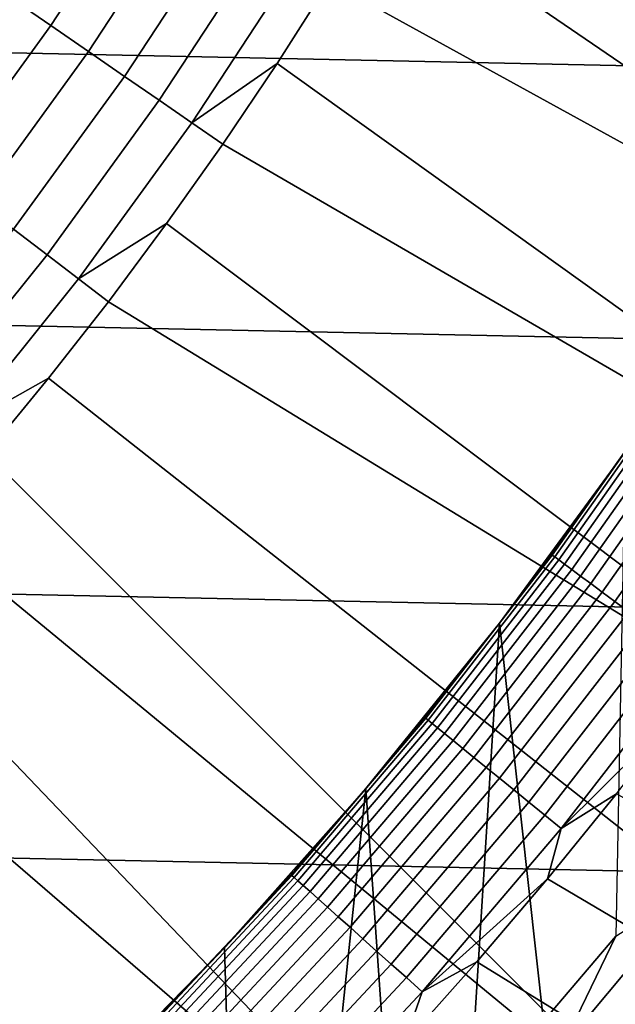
# Model space of a CAD drawing. Header units: metres. Extents: x -29 to 117, y -464 to 29.
# Tile 155 of 256: x 13.04 to 15.54, y -13.19 to -9.07. Entities that reach past the tile are written whole.
import ezdxf

# ---------------------------------------------------------------- set-up
doc = ezdxf.new("R2010")
doc.units = ezdxf.units.M
doc.layers.add('solid_24_501_056_XXX', color=7, linetype='CONTINUOUS')

msp = doc.modelspace()

# ---------------------------------------------------------------- linework, layer by layer
at = {"layer": 'solid_24_501_056_XXX'}
for points in [[(19.322197, -8.530118, 149.378677), (15.306841, -7.112697, 153.621323), (15.130502, -7.480491, 153.621323), (18.936295, -9.355581, 149.378677)], [(-27.991997, -7.187365, -99.5), (27.666569, -8.352916, -99.5), (27.292519, -9.504066, -99.5), (-27.666569, -8.352916, -99.5)], [(18.51515, -10.163631, 149.378677), (18.936295, -9.355581, 149.378677), (15.130502, -7.480491, 153.621323), (14.945327, -7.843917, 153.621323)], [(18.51515, -10.163631, 149.378677), (14.945327, -7.843917, 153.621323), (14.751424, -8.202763, 153.621323)], [(18.059544, -10.952766, 149.378677), (18.51515, -10.163631, 149.378677), (14.751424, -8.202763, 153.621323), (14.548907, -8.556817, 153.621323)], [(-27.666569, -8.352916, -99.5), (27.292519, -9.504066, -99.5), (26.870518, -10.63886, -99.5), (-27.292519, -9.504066, -99.5)], [(13.170067, -9.090641, 154.229248), (13.593886, -8.443734, 154.229248), (13.425627, -8.339221, 154.311218), (13.007052, -8.978121, 154.311218)], [(13.327847, -9.199549, 154.133347), (13.756744, -8.544892, 154.133347), (13.593886, -8.443734, 154.229248), (13.170067, -9.090641, 154.229248)], [(13.479588, -9.304288, 154.023987), (13.913368, -8.642179, 154.023987), (13.756744, -8.544892, 154.133347), (13.327847, -9.199549, 154.133347)], [(18.059544, -10.952766, 149.378677), (14.548907, -8.556817, 153.621323), (14.337894, -8.905875, 153.621323)], [(13.624515, -9.404324, 153.901749), (14.06296, -8.735095, 153.901749), (13.913368, -8.642179, 154.023987), (13.479588, -9.304288, 154.023987)], [(13.761889, -9.499146, 153.767242), (14.204753, -8.82317, 153.767242), (14.06296, -8.735095, 153.901749), (13.624515, -9.404324, 153.901749)], [(14.204753, -8.82317, 153.767242), (13.761889, -9.499146, 153.767242), (14.118508, -9.249733, 153.621323), (14.337894, -8.905875, 153.621323)], [(17.570322, -11.721516, 149.378677), (18.059544, -10.952766, 149.378677), (14.337894, -8.905875, 153.621323), (14.118508, -9.249733, 153.621323)], [(12.715487, -9.716315, 154.229248), (13.170067, -9.090641, 154.229248), (13.007052, -8.978121, 154.311218), (12.558101, -9.59605, 154.311218)], [(12.867822, -9.832719, 154.133347), (13.327847, -9.199549, 154.133347), (13.170067, -9.090641, 154.229248), (12.715487, -9.716315, 154.229248)], [(13.014325, -9.944667, 154.023987), (13.479588, -9.304288, 154.023987), (13.327847, -9.199549, 154.133347), (12.867822, -9.832719, 154.133347)], [(13.761889, -9.499146, 153.767242), (13.890877, -9.588189, 153.621323), (14.118508, -9.249733, 153.621323)], [(17.570322, -11.721516, 149.378677), (14.118508, -9.249733, 153.621323), (13.890877, -9.588189, 153.621323)], [(13.15425, -10.051588, 153.901749), (13.624515, -9.404324, 153.901749), (13.479588, -9.304288, 154.023987), (13.014325, -9.944667, 154.023987)], [(13.286881, -10.152936, 153.767242), (13.761889, -9.499146, 153.767242), (13.624515, -9.404324, 153.901749), (13.15425, -10.051588, 153.901749)], [(-27.292519, -9.504066, -99.5), (26.870518, -10.63886, -99.5), (26.401428, -11.754766, -99.5), (-26.870518, -10.63886, -99.5)], [(13.761889, -9.499146, 153.767242), (13.286881, -10.152936, 153.767242), (13.655134, -9.921045, 153.621323), (13.890877, -9.588189, 153.621323)], [(17.048401, -12.468449, 149.378677), (17.570322, -11.721516, 149.378677), (13.890877, -9.588189, 153.621323), (13.655134, -9.921045, 153.621323)], [(13.286881, -10.152936, 153.767242), (13.411417, -10.248108, 153.621323), (13.655134, -9.921045, 153.621323)], [(17.048401, -12.468449, 149.378677), (13.655134, -9.921045, 153.621323), (13.411417, -10.248108, 153.621323)], [(12.653263, -10.675376, 153.901749), (13.15425, -10.051588, 153.901749), (13.014325, -9.944667, 154.023987), (12.518667, -10.56182, 154.023987)], [(12.780843, -10.783013, 153.767242), (13.286881, -10.152936, 153.767242), (13.15425, -10.051588, 153.901749), (12.653263, -10.675376, 153.901749)], [(13.286881, -10.152936, 153.767242), (12.780843, -10.783013, 153.767242), (13.159868, -10.569186, 153.621323), (13.411417, -10.248108, 153.621323)], [(17.048401, -12.468449, 149.378677), (13.411417, -10.248108, 153.621323), (13.159868, -10.569186, 153.621323), (16.494747, -13.192176, 149.378677)], [(12.780843, -10.783013, 153.767242), (12.900635, -10.884092, 153.621323), (13.159868, -10.569186, 153.621323)], [(15.910393, -13.891349, 149.378677), (16.494747, -13.192176, 149.378677), (13.159868, -10.569186, 153.621323), (12.900635, -10.884092, 153.621323)], [(-26.870518, -10.63886, -99.5), (26.401428, -11.754766, -99.5), (25.886116, -12.849844, -99.5), (-26.401428, -11.754766, -99.5)], [(15.27247, -11.310003, 124.746147), (15.771413, -10.603163, 124.746147), (15.318815, -11.239836, 124.839096)], [(15.282891, -11.31772, 124.653915), (15.782175, -10.610397, 124.653915), (15.771413, -10.603163, 124.746147), (15.27247, -11.310003, 124.746147)], [(15.300164, -11.330512, 124.563286), (15.800012, -10.622389, 124.563286), (15.782175, -10.610397, 124.653915), (15.282891, -11.31772, 124.653915)], [(15.324138, -11.348266, 124.475044), (15.824769, -10.639033, 124.475044), (15.800012, -10.622389, 124.563286), (15.300164, -11.330512, 124.563286)], [(15.771413, -10.603163, 124.746147), (15.578097, -10.877633, 124.839096), (15.318815, -11.239836, 124.839096)], [(15.354606, -11.370829, 124.389969), (15.856232, -10.660186, 124.389969), (15.824769, -10.639033, 124.475044), (15.324138, -11.348266, 124.475044)], [(15.391303, -11.398005, 124.308784), (15.894128, -10.685664, 124.308784), (15.856232, -10.660186, 124.389969), (15.354606, -11.370829, 124.389969)], [(15.43391, -11.429558, 124.232208), (15.938128, -10.715245, 124.232208), (15.894128, -10.685664, 124.308784), (15.391303, -11.398005, 124.308784)], [(15.48206, -11.465215, 124.160889), (15.98785, -10.748673, 124.160889), (15.938128, -10.715245, 124.232208), (15.43391, -11.429558, 124.232208)], [(15.535333, -11.504666, 124.095459), (16.042864, -10.785659, 124.095459), (15.98785, -10.748673, 124.160889), (15.48206, -11.465215, 124.160889)], [(15.593267, -11.547569, 124.036476), (16.10269, -10.825881, 124.036476), (16.042864, -10.785659, 124.095459), (15.535333, -11.504666, 124.095459)], [(15.910393, -13.891349, 149.378677), (12.900635, -10.884092, 153.621323), (12.633867, -11.192642, 153.621323)], [(15.318815, -11.239836, 124.839096), (15.578097, -10.877633, 124.839096), (15.578009, -10.877748, 126.5), (15.05111, -11.595849, 126.5)], [(15.538613, -12.907016, 126.5), (15.236181, -13.262674, 126.5), (15.05111, -11.595849, 126.5), (15.578009, -10.877748, 126.5)], [(15.296427, -14.564667, 149.378677), (15.910393, -13.891349, 149.378677), (12.633867, -11.192642, 153.621323), (12.359722, -11.494656, 153.621323)], [(15.27247, -11.310003, 124.746147), (15.318815, -11.239836, 124.839096), (15.05111, -11.595849, 126.5), (15.051112, -11.595862, 124.839096)], [(14.741873, -11.993403, 124.746147), (15.27247, -11.310003, 124.746147), (15.051112, -11.595862, 124.839096), (14.775135, -11.945518, 124.839096)], [(14.751932, -12.001587, 124.653915), (15.282891, -11.31772, 124.653915), (15.27247, -11.310003, 124.746147), (14.741873, -11.993403, 124.746147)], [(14.768604, -12.015151, 124.563286), (15.300164, -11.330512, 124.563286), (15.282891, -11.31772, 124.653915), (14.751932, -12.001587, 124.653915)], [(14.791745, -12.033978, 124.475044), (15.324138, -11.348266, 124.475044), (15.300164, -11.330512, 124.563286), (14.768604, -12.015151, 124.563286)], [(14.821155, -12.057903, 124.389969), (15.354606, -11.370829, 124.389969), (15.324138, -11.348266, 124.475044), (14.791745, -12.033978, 124.475044)], [(14.856577, -12.086721, 124.308784), (15.391303, -11.398005, 124.308784), (15.354606, -11.370829, 124.389969), (14.821155, -12.057903, 124.389969)], [(14.897704, -12.120182, 124.232208), (15.43391, -11.429558, 124.232208), (15.391303, -11.398005, 124.308784), (14.856577, -12.086721, 124.308784)], [(14.944181, -12.157993, 124.160889), (15.48206, -11.465215, 124.160889), (15.43391, -11.429558, 124.232208), (14.897704, -12.120182, 124.232208)], [(14.995603, -12.199828, 124.095459), (15.535333, -11.504666, 124.095459), (15.48206, -11.465215, 124.160889), (14.944181, -12.157993, 124.160889)], [(15.296427, -14.564667, 149.378677), (12.359722, -11.494656, 153.621323), (12.078359, -11.789956, 153.621323)], [(15.051524, -12.245323, 124.036476), (15.593267, -11.547569, 124.036476), (15.535333, -11.504666, 124.095459), (14.995603, -12.199828, 124.095459)], [(15.111461, -12.294085, 123.984459), (15.65536, -11.593553, 123.984459), (15.593267, -11.547569, 124.036476), (15.051524, -12.245323, 124.036476)], [(14.775135, -11.945518, 124.839096), (15.051112, -11.595862, 124.839096), (15.05111, -11.595849, 126.5), (14.491058, -12.28858, 126.5)], [(14.925837, -13.611001, 126.5), (14.607372, -13.952213, 126.5), (14.491058, -12.28858, 126.5), (15.05111, -11.595849, 126.5)], [(15.236181, -13.262674, 126.5), (14.925837, -13.611001, 126.5), (15.05111, -11.595849, 126.5)], [(15.174891, -12.345689, 123.939857), (15.721073, -11.642216, 123.939857), (15.65536, -11.593553, 123.984459), (15.111461, -12.294085, 123.984459)], [(15.241264, -12.399689, 123.903053), (15.789836, -11.693138, 123.903053), (15.721073, -11.642216, 123.939857), (15.174891, -12.345689, 123.939857)], [(15.310007, -12.455614, 123.874374), (15.861053, -11.745877, 123.874374), (15.789836, -11.693138, 123.903053), (15.241264, -12.399689, 123.903053)], [(-26.401428, -11.754766, -99.5), (25.886116, -12.849844, -99.5), (25.325327, -13.922554, -99.5), (-25.886116, -12.849844, -99.5)], [(15.310007, -12.455614, 123.874374), (15.821815, -11.947987, 123.854294), (15.861053, -11.745877, 123.874374)], [(14.65399, -15.210876, 149.378677), (15.296427, -14.564667, 149.378677), (12.078359, -11.789956, 153.621323), (11.789943, -12.078373, 153.621323)], [(14.491034, -12.28861, 124.839096), (14.775135, -11.945518, 124.839096), (14.491058, -12.28858, 126.5)], [(14.741873, -11.993403, 124.746147), (14.775135, -11.945518, 124.839096), (14.491034, -12.28861, 124.839096)], [(15.310007, -12.455614, 123.874374), (15.541614, -12.310259, 123.854294), (15.821815, -11.947987, 123.854294)], [(14.18072, -12.651944, 124.746147), (14.741873, -11.993403, 124.746147), (14.491034, -12.28861, 124.839096), (14.198966, -12.624949, 124.839096)], [(14.190396, -12.660578, 124.653915), (14.751932, -12.001587, 124.653915), (14.741873, -11.993403, 124.746147), (14.18072, -12.651944, 124.746147)], [(14.206434, -12.674886, 124.563286), (14.768604, -12.015151, 124.563286), (14.751932, -12.001587, 124.653915), (14.190396, -12.660578, 124.653915)], [(14.228695, -12.694747, 124.475044), (14.791745, -12.033978, 124.475044), (14.768604, -12.015151, 124.563286), (14.206434, -12.674886, 124.563286)], [(14.256985, -12.719987, 124.389969), (14.821155, -12.057903, 124.389969), (14.791745, -12.033978, 124.475044), (14.228695, -12.694747, 124.475044)], [(14.65399, -15.210876, 149.378677), (11.789943, -12.078373, 153.621323), (11.49464, -12.359735, 153.621323)], [(14.291059, -12.750387, 124.308784), (14.856577, -12.086721, 124.308784), (14.821155, -12.057903, 124.389969), (14.256985, -12.719987, 124.389969)], [(14.330621, -12.785685, 124.232208), (14.897704, -12.120182, 124.232208), (14.856577, -12.086721, 124.308784), (14.291059, -12.750387, 124.308784)], [(14.375328, -12.825572, 124.160889), (14.944181, -12.157993, 124.160889), (14.897704, -12.120182, 124.232208), (14.330621, -12.785685, 124.232208)], [(14.424792, -12.869704, 124.095459), (14.995603, -12.199828, 124.095459), (14.944181, -12.157993, 124.160889), (14.375328, -12.825572, 124.160889)], [(14.478585, -12.917698, 124.036476), (15.051524, -12.245323, 124.036476), (14.995603, -12.199828, 124.095459), (14.424792, -12.869704, 124.095459)], [(14.53624, -12.969136, 123.984459), (15.111461, -12.294085, 123.984459), (15.051524, -12.245323, 124.036476), (14.478585, -12.917698, 124.036476)], [(14.198966, -12.624949, 124.839096), (14.491034, -12.28861, 124.839096), (14.491058, -12.28858, 126.5), (13.899022, -12.954418, 126.5)], [(14.281034, -14.286072, 126.5), (13.947304, -14.612073, 126.5), (13.899022, -12.954418, 126.5), (14.491058, -12.28858, 126.5)], [(14.607372, -13.952213, 126.5), (14.281034, -14.286072, 126.5), (14.491058, -12.28858, 126.5)], [(14.597255, -13.023574, 123.939857), (15.174891, -12.345689, 123.939857), (15.111461, -12.294085, 123.984459), (14.53624, -12.969136, 123.984459)], [(16.704546, -12.969434, 123.621208), (15.541614, -12.310259, 123.854294), (15.253118, -12.665964, 123.854294), (16.404993, -13.346322, 123.621208)], [(15.310007, -12.455614, 123.874374), (15.253118, -12.665964, 123.854294), (15.541614, -12.310259, 123.854294)], [(13.842729, -15.679258, 149.584457), (14.65399, -15.210876, 149.378677), (11.49464, -12.359735, 153.621323), (11.192626, -12.633881, 153.621323)], [(14.661102, -13.080539, 123.903053), (15.241264, -12.399689, 123.903053), (15.174891, -12.345689, 123.939857), (14.597255, -13.023574, 123.939857)], [(14.727228, -13.139535, 123.874374), (15.310007, -12.455614, 123.874374), (15.241264, -12.399689, 123.903053), (14.661102, -13.080539, 123.903053)], [(14.727228, -13.139535, 123.874374), (15.253118, -12.665964, 123.854294), (15.310007, -12.455614, 123.874374)], [(13.038033, -16.14385, 149.748764), (13.842729, -15.679258, 149.584457), (11.192626, -12.633881, 153.621323), (10.884075, -12.900648, 153.621323)], [(13.590177, -13.284263, 124.746147), (14.18072, -12.651944, 124.746147), (13.591584, -13.276628, 124.839096)], [(13.599449, -13.293327, 124.653915), (14.190396, -12.660578, 124.653915), (14.18072, -12.651944, 124.746147), (13.590177, -13.284263, 124.746147)], [(14.18072, -12.651944, 124.746147), (13.899095, -12.95435, 124.839096), (13.591584, -13.276628, 124.839096)], [(13.61482, -13.308351, 124.563286), (14.206434, -12.674886, 124.563286), (14.190396, -12.660578, 124.653915), (13.599449, -13.293327, 124.653915)], [(13.899095, -12.95435, 124.839096), (14.198966, -12.624949, 124.839096), (13.899022, -12.954418, 126.5)], [(14.18072, -12.651944, 124.746147), (14.198966, -12.624949, 124.839096), (13.899095, -12.95435, 124.839096)], [(13.636152, -13.329204, 124.475044), (14.228695, -12.694747, 124.475044), (14.206434, -12.674886, 124.563286), (13.61482, -13.308351, 124.563286)], [(13.663264, -13.355705, 124.389969), (14.256985, -12.719987, 124.389969), (14.228695, -12.694747, 124.475044), (13.636152, -13.329204, 124.475044)], [(14.727228, -13.139535, 123.874374), (14.95648, -13.014912, 123.854294), (15.253118, -12.665964, 123.854294)], [(16.404993, -13.346322, 123.621208), (15.253118, -12.665964, 123.854294), (14.95648, -13.014912, 123.854294), (16.096937, -13.716294, 123.621208)], [(15.896647, -12.677154, 126.505867), (15.311882, -13.377589, 126.505867), (15.538613, -12.907016, 126.5)], [(15.311882, -13.377589, 126.505867), (15.896647, -12.677154, 126.505867), (15.99959, -12.759248, 126.52346), (15.411038, -13.464218, 126.52346)], [(13.695919, -13.387626, 124.308784), (14.291059, -12.750387, 124.308784), (14.256985, -12.719987, 124.389969), (13.663264, -13.355705, 124.389969)], [(13.733834, -13.424686, 124.232208), (14.330621, -12.785685, 124.232208), (14.291059, -12.750387, 124.308784), (13.695919, -13.387626, 124.308784)], [(13.776679, -13.466568, 124.160889), (14.375328, -12.825572, 124.160889), (14.330621, -12.785685, 124.232208), (13.733834, -13.424686, 124.232208)], [(15.411038, -13.464218, 126.52346), (15.99959, -12.759248, 126.52346), (15.992723, -12.974554, 126.552628)], [(13.824084, -13.512905, 124.095459), (14.424792, -12.869704, 124.095459), (14.375328, -12.825572, 124.160889), (13.776679, -13.466568, 124.160889)], [(-25.886116, -12.849844, -99.5), (25.325327, -13.922554, -99.5), (24.71983, -14.971294, -99.5), (-25.325327, -13.922554, -99.5)], [(13.875637, -13.563297, 124.036476), (14.478585, -12.917698, 124.036476), (14.424792, -12.869704, 124.095459), (13.824084, -13.512905, 124.095459)], [(15.311882, -13.377589, 126.505867), (15.236181, -13.262674, 126.5), (15.538613, -12.907016, 126.5)], [(13.591584, -13.276628, 124.839096), (13.899095, -12.95435, 124.839096), (13.899022, -12.954418, 126.5), (13.276643, -13.591556, 126.5)], [(13.947304, -14.612073, 126.5), (13.605975, -14.930406, 126.5), (13.276643, -13.591556, 126.5), (13.899022, -12.954418, 126.5)], [(13.93089, -13.617307, 123.984459), (14.53624, -12.969136, 123.984459), (14.478585, -12.917698, 124.036476), (13.875637, -13.563297, 124.036476)], [(13.989365, -13.674465, 123.939857), (14.597255, -13.023574, 123.939857), (14.53624, -12.969136, 123.984459), (13.93089, -13.617307, 123.984459)], [(15.411038, -13.464218, 126.52346), (15.992723, -12.974554, 126.552628), (15.526535, -13.720769, 126.593147), (15.390989, -13.682971, 126.552628)], [(15.992723, -12.974554, 126.552628), (16.121208, -13.016891, 126.593147), (16.012056, -13.342985, 126.644699), (15.526535, -13.720769, 126.593147)], [(14.050553, -13.734277, 123.903053), (14.661102, -13.080539, 123.903053), (14.597255, -13.023574, 123.939857), (13.989365, -13.674465, 123.939857)], [(16.096937, -13.716294, 123.621208), (14.95648, -13.014912, 123.854294), (14.651863, -13.356914, 123.854294), (15.780538, -14.079159, 123.621208)], [(14.727228, -13.139535, 123.874374), (14.651863, -13.356914, 123.854294), (14.95648, -13.014912, 123.854294)], [(14.113925, -13.796222, 123.874374), (14.727228, -13.139535, 123.874374), (14.661102, -13.080539, 123.903053), (14.050553, -13.734277, 123.903053)], [(14.113925, -13.796222, 123.874374), (14.651863, -13.356914, 123.854294), (14.727228, -13.139535, 123.874374)]]:
    msp.add_3dface(points, dxfattribs=at)

doc.saveas('drawing.dxf')
